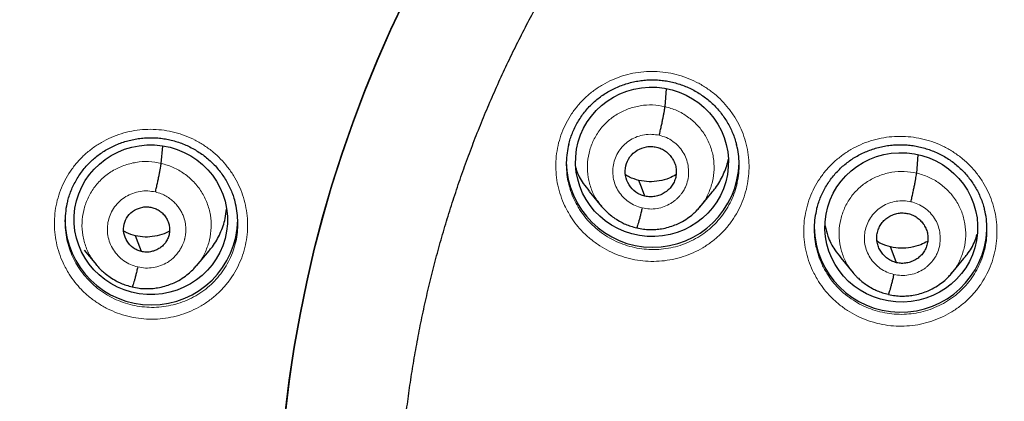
# Model space of a CAD drawing. Header units: millimetres. Extents: x 8 to 1465, y 12 to 1156.
# Tile 44 of 168: x 555.41 to 574.78, y 1078.02 to 1085.54. Entities that reach past the tile are written whole.
import ezdxf

# ---------------------------------------------------------------- set-up
doc = ezdxf.new("R2010")
doc.units = ezdxf.units.MM

msp = doc.modelspace()

# ---------------------------------------------------------------- linework, layer by layer
at = {"color": 7, "linetype": 'Continuous', "lineweight": 30}
for p, q in [((568.109, 1083.824), (568.141, 1084.177)), ((558.197, 1082.707), (558.227, 1083.047)), ((573.06, 1082.515), (573.092, 1082.874)), ((566.615, 1082.156), (566.861, 1081.858)), ((568.792, 1081.844), (569.037, 1082.138)), ((566.865, 1081.861), (566.859, 1081.869)), ((556.683, 1080.997), (556.923, 1080.706)), ((558.894, 1080.688), (559.139, 1080.982)), ((571.565, 1080.845), (571.811, 1080.548)), ((573.743, 1080.536), (573.988, 1080.831)), ((571.815, 1080.551), (571.809, 1080.559))]:
    msp.add_line(p, q, dxfattribs=at)
at = {"color": 7, "linetype": 'Continuous', "lineweight": 30, "flags": 128}
for points in [[(562.997, 1085.946), (562.716, 1085.351), (562.451, 1084.749), (562.203, 1084.141), (561.971, 1083.526), (561.755, 1082.906), (561.556, 1082.28), (561.374, 1081.649), (561.208, 1081.014), (561.06, 1080.375), (560.929, 1079.732), (560.815, 1079.086), (560.718, 1078.438), (560.639, 1077.787)], [(560.639, 1077.787), (560.718, 1078.438), (560.815, 1079.086), (560.929, 1079.732), (561.06, 1080.375), (561.208, 1081.014), (561.374, 1081.649), (561.556, 1082.28), (561.755, 1082.906), (561.971, 1083.526), (562.203, 1084.141), (562.451, 1084.749), (562.716, 1085.351), (562.997, 1085.946)], [(567.715, 1082.06), (567.649, 1082.235), (567.597, 1082.371)], [(557.808, 1080.97), (557.742, 1081.144), (557.691, 1081.281)], [(572.665, 1080.751), (572.6, 1080.925), (572.548, 1081.062)]]:
    msp.add_lwpolyline(points, dxfattribs=at)
at = {"color": 252, "linetype": 'Continuous', "lineweight": 0, "flags": 128}
msp.add_lwpolyline([(560.641, 1077.764), (560.72, 1078.415), (560.816, 1079.063), (560.93, 1079.709), (561.061, 1080.352), (561.21, 1080.991), (561.375, 1081.626), (561.557, 1082.257), (561.756, 1082.883), (561.972, 1083.503), (562.204, 1084.118), (562.452, 1084.726), (562.717, 1085.328), (562.998, 1085.923)], dxfattribs=at)
at = {"color": 7, "linetype": 'Continuous', "lineweight": 30}
for centre, radius, start, end in [((567.867, 1082.755), 1.7, 180.8394, 358.7085), ((558.005, 1081.618), 1.7, 180.8337, 359.1663), ((572.744, 1081.477), 1.701, 180.852, 357.3987)]:
    msp.add_arc(centre, radius, start, end, dxfattribs=at)
for centre, major_axis, ratio in [((567.853, 1082.736), (1.5, -0.098), 0.9788), ((557.993, 1081.597), (1.507, -0.078), 0.976572), ((572.757, 1081.446), (1.499, -0.109), 0.979049)]:
    msp.add_ellipse(centre, major_axis=major_axis, ratio=ratio, dxfattribs=at)
at = {"color": 252, "linetype": 'Continuous', "lineweight": 0}
for points, knots in [([(586.116, 1123.851), (584.724, 1123.816), (581.94, 1123.746), (577.798, 1123.182), (573.72, 1122.287), (569.739, 1121.035), (565.887, 1119.444), (562.193, 1117.525), (558.687, 1115.292), (555.395, 1112.764), (552.343, 1109.961), (549.556, 1106.903), (547.056, 1103.616), (544.861, 1100.124), (542.989, 1096.456), (541.455, 1092.64), (540.271, 1088.705), (539.443, 1084.683), (538.994, 1080.606), (538.875, 1076.973), (539.063, 1074.719), (539.138, 1073.826)], [0, 0, 0, 0, 0.053604, 0.107209, 0.160813, 0.214418, 0.268022, 0.321627, 0.375231, 0.428835, 0.48244, 0.536044, 0.589649, 0.643253, 0.696858, 0.750462, 0.804067, 0.857671, 0.911275, 0.96488, 1, 1, 1, 1]), ([(566.254, 1081.657), (566.212, 1081.729), (566.135, 1081.861), (566.053, 1082.07), (565.997, 1082.273), (565.965, 1082.482), (565.957, 1082.692), (565.973, 1082.902), (566.013, 1083.109), (566.077, 1083.31), (566.162, 1083.502), (566.269, 1083.684), (566.397, 1083.852), (566.543, 1084.006), (566.705, 1084.142), (566.882, 1084.259), (567.072, 1084.356), (567.271, 1084.431), (567.478, 1084.484), (567.689, 1084.514), (567.903, 1084.52), (568.117, 1084.502), (568.327, 1084.461), (568.531, 1084.397), (568.727, 1084.311), (568.912, 1084.204), (569.08, 1084.08), (569.23, 1083.942), (569.365, 1083.789), (569.484, 1083.618), (569.586, 1083.433), (569.666, 1083.237), (569.723, 1083.033), (569.756, 1082.825), (569.766, 1082.615), (569.751, 1082.405), (569.713, 1082.198), (569.651, 1081.996), (569.567, 1081.803), (569.461, 1081.621), (569.335, 1081.451), (569.19, 1081.297), (569.029, 1081.16), (568.853, 1081.041), (568.664, 1080.943), (568.465, 1080.866), (568.259, 1080.812), (568.047, 1080.781), (567.833, 1080.773), (567.62, 1080.789), (567.409, 1080.829), (567.205, 1080.892), (567.008, 1080.976), (566.822, 1081.082), (566.65, 1081.208), (566.497, 1081.347), (566.363, 1081.497), (566.291, 1081.604), (566.254, 1081.657)], [0, 0, 0, 0, 0.02099, 0.038874, 0.056815, 0.074699, 0.092576, 0.110509, 0.128385, 0.146255, 0.164181, 0.18205, 0.199917, 0.217841, 0.235708, 0.253577, 0.271503, 0.289373, 0.307249, 0.325182, 0.343058, 0.360943, 0.378884, 0.396768, 0.414658, 0.432605, 0.450495, 0.467279, 0.484064, 0.501943, 0.51988, 0.537759, 0.555639, 0.573575, 0.591455, 0.609329, 0.62726, 0.645134, 0.663002, 0.680927, 0.698795, 0.716662, 0.734586, 0.752453, 0.770324, 0.788252, 0.806123, 0.824002, 0.841938, 0.859817, 0.877703, 0.895646, 0.913533, 0.931423, 0.949371, 0.967262, 0.983631, 1, 1, 1, 1]), ([(566.859, 1081.869), (566.828, 1081.906), (566.745, 1082.006), (566.655, 1082.197), (566.589, 1082.43), (566.575, 1082.672), (566.608, 1082.912), (566.685, 1083.141), (566.806, 1083.352), (566.968, 1083.533), (567.162, 1083.68), (567.383, 1083.786), (567.621, 1083.848), (567.867, 1083.867), (568.028, 1083.838), (568.109, 1083.824)], [0, 0, 0, 0, 0.047396, 0.126797, 0.206129, 0.28542, 0.364816, 0.444212, 0.523502, 0.602834, 0.682235, 0.761645, 0.841084, 0.92049, 1, 1, 1, 1]), ([(568.109, 1083.824), (568.188, 1083.801), (568.345, 1083.756), (568.558, 1083.63), (568.743, 1083.471), (568.894, 1083.278), (569.003, 1083.061), (569.067, 1082.827), (569.081, 1082.585), (569.049, 1082.345), (568.97, 1082.118), (568.884, 1081.952), (568.813, 1081.875), (568.797, 1081.858)], [0, 0, 0, 0, 0.097313, 0.194498, 0.291723, 0.388914, 0.486092, 0.583187, 0.680232, 0.777406, 0.874578, 0.971622, 1, 1, 1, 1]), ([(556.387, 1080.526), (556.345, 1080.598), (556.268, 1080.731), (556.187, 1080.941), (556.131, 1081.145), (556.1, 1081.354), (556.093, 1081.564), (556.109, 1081.774), (556.15, 1081.98), (556.214, 1082.18), (556.3, 1082.372), (556.408, 1082.553), (556.535, 1082.721), (556.682, 1082.873), (556.844, 1083.008), (557.022, 1083.124), (557.211, 1083.22), (557.411, 1083.295), (557.618, 1083.346), (557.829, 1083.375), (558.043, 1083.38), (558.257, 1083.361), (558.467, 1083.319), (558.671, 1083.254), (558.867, 1083.166), (559.052, 1083.058), (559.22, 1082.933), (559.37, 1082.794), (559.504, 1082.64), (559.623, 1082.469), (559.724, 1082.282), (559.803, 1082.086), (559.859, 1081.883), (559.892, 1081.674), (559.901, 1081.464), (559.886, 1081.254), (559.847, 1081.048), (559.785, 1080.847), (559.699, 1080.655), (559.593, 1080.473), (559.467, 1080.304), (559.322, 1080.151), (559.16, 1080.015), (558.984, 1079.897), (558.795, 1079.8), (558.596, 1079.725), (558.389, 1079.671), (558.178, 1079.641), (557.964, 1079.635), (557.75, 1079.652), (557.54, 1079.693), (557.335, 1079.756), (557.139, 1079.842), (556.953, 1079.949), (556.781, 1080.076), (556.629, 1080.216), (556.496, 1080.366), (556.423, 1080.473), (556.387, 1080.526)], [0, 0, 0, 0, 0.02115, 0.039031, 0.05697, 0.074851, 0.092716, 0.110638, 0.128503, 0.146357, 0.164269, 0.182123, 0.199978, 0.217889, 0.235744, 0.253609, 0.271532, 0.289397, 0.30728, 0.325219, 0.343101, 0.360999, 0.378953, 0.396851, 0.414755, 0.432717, 0.450622, 0.467439, 0.484256, 0.502127, 0.520055, 0.537926, 0.555798, 0.573727, 0.591598, 0.609459, 0.627377, 0.645237, 0.663091, 0.681001, 0.698854, 0.716711, 0.734625, 0.752482, 0.770353, 0.78828, 0.80615, 0.824038, 0.841982, 0.85987, 0.877771, 0.895729, 0.91363, 0.931534, 0.949496, 0.9674, 0.9837, 1, 1, 1, 1]), ([(567.66, 1081.829), (567.613, 1081.842), (567.519, 1081.87), (567.392, 1081.944), (567.281, 1082.04), (567.191, 1082.155), (567.125, 1082.285), (567.087, 1082.426), (567.077, 1082.57), (567.096, 1082.714), (567.143, 1082.851), (567.216, 1082.977), (567.313, 1083.085), (567.43, 1083.173), (567.562, 1083.237), (567.704, 1083.274), (567.852, 1083.284), (567.948, 1083.268), (567.996, 1083.259)], [0, 0, 0, 0, 0.062499, 0.125002, 0.187499, 0.249998, 0.312497, 0.374998, 0.437496, 0.5, 0.5625, 0.625003, 0.687504, 0.750002, 0.812502, 0.874998, 0.937501, 1, 1, 1, 1]), ([(567.996, 1083.259), (568.044, 1083.246), (568.138, 1083.219), (568.265, 1083.144), (568.375, 1083.048), (568.465, 1082.933), (568.53, 1082.803), (568.567, 1082.663), (568.578, 1082.518), (568.561, 1082.374), (568.522, 1082.256), (568.484, 1082.185), (568.464, 1082.153), (568.455, 1082.14), (568.446, 1082.127), (568.439, 1082.118), (568.434, 1082.11), (568.426, 1082.1), (568.407, 1082.075), (568.373, 1082.037), (568.33, 1081.996), (568.287, 1081.961), (568.253, 1081.937), (568.192, 1081.898), (568.095, 1081.851), (567.953, 1081.814), (567.805, 1081.802), (567.708, 1081.82), (567.66, 1081.829)], [0, 0, 0, 0, 0.0625933, 0.1249746, 0.1873332, 0.2496255, 0.3118588, 0.374263, 0.436878, 0.4995295, 0.5621738, 0.5972165, 0.6040995, 0.6109806, 0.6178595, 0.6247361, 0.6253718, 0.6298982, 0.6420469, 0.6658502, 0.6959366, 0.7186589, 0.7366416, 0.7498871, 0.8123845, 0.8749006, 0.9373734, 1, 1, 1, 1]), ([(571.13, 1080.383), (571.089, 1080.453), (571.011, 1080.585), (570.931, 1080.793), (570.875, 1080.996), (570.843, 1081.205), (570.836, 1081.415), (570.852, 1081.625), (570.892, 1081.832), (570.956, 1082.032), (571.042, 1082.225), (571.149, 1082.407), (571.277, 1082.575), (571.423, 1082.728), (571.586, 1082.864), (571.763, 1082.981), (571.953, 1083.078), (572.152, 1083.154), (572.359, 1083.206), (572.571, 1083.236), (572.785, 1083.242), (572.998, 1083.224), (573.208, 1083.183), (573.413, 1083.12), (573.608, 1083.033), (573.793, 1082.926), (573.961, 1082.802), (574.111, 1082.664), (574.245, 1082.511), (574.364, 1082.341), (574.466, 1082.155), (574.545, 1081.96), (574.602, 1081.756), (574.635, 1081.548), (574.644, 1081.338), (574.629, 1081.128), (574.591, 1080.921), (574.529, 1080.72), (574.444, 1080.527), (574.338, 1080.344), (574.211, 1080.175), (574.066, 1080.021), (573.905, 1079.883), (573.728, 1079.765), (573.539, 1079.667), (573.34, 1079.59), (573.134, 1079.535), (572.922, 1079.505), (572.708, 1079.497), (572.495, 1079.513), (572.285, 1079.553), (572.08, 1079.615), (571.883, 1079.7), (571.698, 1079.806), (571.526, 1079.931), (571.373, 1080.071), (571.239, 1080.222), (571.166, 1080.329), (571.13, 1080.383)], [0, 0, 0, 0, 0.020817, 0.038699, 0.056639, 0.074521, 0.092399, 0.110334, 0.128212, 0.146086, 0.164017, 0.181892, 0.199764, 0.217693, 0.235565, 0.253438, 0.271368, 0.289242, 0.307118, 0.325052, 0.342929, 0.36081, 0.378748, 0.39663, 0.414514, 0.432456, 0.450341, 0.467112, 0.483884, 0.501764, 0.519701, 0.537581, 0.555461, 0.573397, 0.591277, 0.609154, 0.627088, 0.644964, 0.662838, 0.680768, 0.698641, 0.716513, 0.734442, 0.752314, 0.770189, 0.78812, 0.805994, 0.823872, 0.841807, 0.859685, 0.877568, 0.895507, 0.91339, 0.931275, 0.949217, 0.967103, 0.983551, 1, 1, 1, 1]), ([(556.922, 1080.717), (556.89, 1080.755), (556.805, 1080.857), (556.713, 1081.052), (556.647, 1081.29), (556.632, 1081.536), (556.665, 1081.781), (556.745, 1082.014), (556.868, 1082.228), (557.033, 1082.413), (557.231, 1082.563), (557.457, 1082.67), (557.699, 1082.733), (557.95, 1082.752), (558.114, 1082.722), (558.197, 1082.707)], [0, 0, 0, 0, 0.047348, 0.126752, 0.206089, 0.285383, 0.364783, 0.444183, 0.523478, 0.602814, 0.682219, 0.761633, 0.841076, 0.920486, 1, 1, 1, 1]), ([(558.197, 1082.707), (558.277, 1082.684), (558.438, 1082.638), (558.654, 1082.509), (558.843, 1082.346), (558.997, 1082.15), (559.108, 1081.928), (559.174, 1081.689), (559.188, 1081.443), (559.156, 1081.198), (559.074, 1080.966), (558.986, 1080.797), (558.914, 1080.718), (558.897, 1080.7)], [0, 0, 0, 0, 0.097231, 0.194336, 0.291482, 0.388591, 0.485689, 0.582703, 0.679666, 0.776759, 0.873852, 0.970815, 1, 1, 1, 1]), ([(571.809, 1080.559), (571.778, 1080.596), (571.695, 1080.696), (571.605, 1080.887), (571.54, 1081.12), (571.526, 1081.362), (571.558, 1081.601), (571.636, 1081.831), (571.756, 1082.041), (571.918, 1082.223), (572.113, 1082.37), (572.334, 1082.476), (572.571, 1082.538), (572.818, 1082.557), (572.979, 1082.529), (573.06, 1082.515)], [0, 0, 0, 0, 0.0472311, 0.1266452, 0.2059914, 0.2852961, 0.3647061, 0.4441157, 0.5234197, 0.6027656, 0.6821797, 0.7616034, 0.8410562, 0.9204755, 1, 1, 1, 1]), ([(573.06, 1082.515), (573.138, 1082.492), (573.296, 1082.447), (573.508, 1082.322), (573.694, 1082.162), (573.844, 1081.97), (573.953, 1081.753), (574.017, 1081.519), (574.032, 1081.277), (574, 1081.037), (573.92, 1080.81), (573.834, 1080.644), (573.763, 1080.567), (573.747, 1080.55)], [0, 0, 0, 0, 0.0973069, 0.1944846, 0.2917034, 0.3888868, 0.4860585, 0.5831471, 0.680185, 0.7773517, 0.8745179, 0.9715548, 1, 1, 1, 1]), ([(566.218, 1082.297), (566.229, 1082.254), (566.255, 1082.15), (566.323, 1081.981), (566.392, 1081.862), (566.429, 1081.798)], [0, 0, 0, 0, 0.246127, 0.592948, 1, 1, 1, 1]), ([(566.429, 1081.798), (566.462, 1081.75), (566.527, 1081.655), (566.647, 1081.521), (566.783, 1081.396), (566.938, 1081.283), (567.104, 1081.188), (567.279, 1081.113), (567.463, 1081.057), (567.651, 1081.021), (567.842, 1081.007), (568.033, 1081.013), (568.222, 1081.041), (568.407, 1081.089), (568.585, 1081.158), (568.754, 1081.246), (568.911, 1081.352), (569.055, 1081.474), (569.185, 1081.612), (569.298, 1081.764), (569.392, 1081.927), (569.469, 1082.099), (569.503, 1082.22), (569.52, 1082.28)], [0, 0, 0, 0, 0.043917, 0.087834, 0.135835, 0.183989, 0.23199, 0.279977, 0.328117, 0.376104, 0.424071, 0.472191, 0.520158, 0.568103, 0.616201, 0.664146, 0.712078, 0.760163, 0.808095, 0.856029, 0.904116, 0.95205, 1, 1, 1, 1]), ([(557.737, 1080.667), (557.688, 1080.681), (557.591, 1080.709), (557.459, 1080.786), (557.345, 1080.885), (557.252, 1081.005), (557.184, 1081.139), (557.144, 1081.284), (557.134, 1081.433), (557.153, 1081.582), (557.202, 1081.723), (557.278, 1081.853), (557.378, 1081.965), (557.499, 1082.055), (557.635, 1082.121), (557.782, 1082.159), (557.934, 1082.169), (558.034, 1082.152), (558.084, 1082.143)], [0, 0, 0, 0, 0.062499, 0.125002, 0.187499, 0.249998, 0.312497, 0.374998, 0.4375, 0.500001, 0.562504, 0.625002, 0.687503, 0.750002, 0.812501, 0.874998, 0.937501, 1, 1, 1, 1]), ([(558.084, 1082.143), (558.122, 1082.133), (558.195, 1082.113), (558.295, 1082.063), (558.383, 1082.004), (558.458, 1081.938), (558.521, 1081.868), (558.572, 1081.795), (558.612, 1081.722), (558.65, 1081.629), (558.677, 1081.521), (558.684, 1081.422), (558.682, 1081.357), (558.679, 1081.32), (558.674, 1081.286), (558.669, 1081.256), (558.663, 1081.232), (558.657, 1081.206), (558.647, 1081.173), (558.629, 1081.125), (558.602, 1081.064), (558.561, 1080.992), (558.518, 1080.933), (558.48, 1080.89), (558.454, 1080.862), (558.424, 1080.835), (558.392, 1080.808), (558.357, 1080.782), (558.291, 1080.739), (558.187, 1080.689), (558.041, 1080.651), (557.888, 1080.639), (557.787, 1080.657), (557.737, 1080.667)], [0, 0, 0, 0, 0.04824, 0.094081, 0.13768, 0.179061, 0.218206, 0.255095, 0.289732, 0.322136, 0.380142, 0.429134, 0.446225, 0.461885, 0.476117, 0.48892, 0.500294, 0.508075, 0.522579, 0.543811, 0.571769, 0.60643, 0.647731, 0.662971, 0.678938, 0.695632, 0.713056, 0.731216, 0.750118, 0.811526, 0.873631, 0.936391, 1, 1, 1, 1]), ([(572.611, 1080.519), (572.564, 1080.533), (572.47, 1080.561), (572.342, 1080.635), (572.231, 1080.73), (572.141, 1080.845), (572.076, 1080.975), (572.037, 1081.115), (572.027, 1081.26), (572.046, 1081.404), (572.093, 1081.541), (572.167, 1081.666), (572.264, 1081.775), (572.38, 1081.863), (572.512, 1081.927), (572.655, 1081.964), (572.802, 1081.975), (572.899, 1081.958), (572.947, 1081.95)], [0, 0, 0, 0, 0.062499, 0.125001, 0.187498, 0.249998, 0.312497, 0.374997, 0.437496, 0.5, 0.5625, 0.625003, 0.687504, 0.750002, 0.812502, 0.874999, 0.937501, 1, 1, 1, 1]), ([(572.947, 1081.95), (572.994, 1081.937), (573.088, 1081.91), (573.215, 1081.835), (573.326, 1081.739), (573.416, 1081.625), (573.48, 1081.495), (573.518, 1081.354), (573.528, 1081.21), (573.511, 1081.066), (573.473, 1080.948), (573.435, 1080.876), (573.415, 1080.845), (573.406, 1080.831), (573.397, 1080.818), (573.39, 1080.809), (573.384, 1080.802), (573.376, 1080.791), (573.357, 1080.767), (573.323, 1080.728), (573.281, 1080.687), (573.238, 1080.653), (573.204, 1080.628), (573.143, 1080.589), (573.045, 1080.542), (572.903, 1080.505), (572.756, 1080.493), (572.659, 1080.511), (572.611, 1080.519)], [0, 0, 0, 0, 0.062594, 0.124975, 0.187334, 0.249626, 0.31186, 0.374263, 0.436878, 0.49953, 0.562174, 0.597217, 0.6041, 0.610981, 0.61786, 0.624736, 0.625372, 0.629899, 0.642047, 0.665851, 0.695933, 0.718649, 0.736633, 0.749887, 0.812385, 0.8749, 0.937373, 1, 1, 1, 1]), ([(556.356, 1081.157), (556.372, 1081.098), (556.405, 1080.983), (556.476, 1080.819), (556.536, 1080.718), (556.566, 1080.667)], [0, 0, 0, 0, 0.340611, 0.670305, 1, 1, 1, 1]), ([(556.566, 1080.667), (556.601, 1080.615), (556.673, 1080.51), (556.802, 1080.369), (556.944, 1080.242), (557.101, 1080.132), (557.269, 1080.039), (557.446, 1079.966), (557.63, 1079.912), (557.819, 1079.88), (558.01, 1079.868), (558.202, 1079.877), (558.39, 1079.908), (558.575, 1079.959), (558.751, 1080.03), (558.919, 1080.121), (559.075, 1080.229), (559.217, 1080.354), (559.343, 1080.494), (559.454, 1080.647), (559.544, 1080.812), (559.613, 1080.973), (559.642, 1081.082), (559.655, 1081.13)], [0, 0, 0, 0, 0.048046, 0.096245, 0.144291, 0.192335, 0.240532, 0.288576, 0.336653, 0.384883, 0.432959, 0.481049, 0.529293, 0.577383, 0.625448, 0.673668, 0.721733, 0.769748, 0.817916, 0.86593, 0.913888, 0.961999, 1, 1, 1, 1]), ([(571.094, 1081.019), (571.105, 1080.976), (571.131, 1080.873), (571.198, 1080.705), (571.267, 1080.587), (571.304, 1080.523)], [0, 0, 0, 0, 0.244477, 0.593592, 1, 1, 1, 1]), ([(571.304, 1080.523), (571.337, 1080.475), (571.402, 1080.379), (571.521, 1080.245), (571.658, 1080.12), (571.812, 1080.007), (571.978, 1079.912), (572.154, 1079.837), (572.337, 1079.781), (572.525, 1079.745), (572.716, 1079.731), (572.907, 1079.737), (573.096, 1079.765), (573.281, 1079.813), (573.459, 1079.882), (573.628, 1079.97), (573.786, 1080.076), (573.93, 1080.198), (574.06, 1080.336), (574.173, 1080.488), (574.268, 1080.651), (574.345, 1080.823), (574.379, 1080.944), (574.396, 1081.004)], [0, 0, 0, 0, 0.044109, 0.088219, 0.136182, 0.184299, 0.232262, 0.280216, 0.328323, 0.376277, 0.424219, 0.472315, 0.520257, 0.568188, 0.616272, 0.664203, 0.712127, 0.760205, 0.80813, 0.856057, 0.904137, 0.952063, 1, 1, 1, 1])]:
    msp.add_open_spline(points, degree=3, knots=knots, dxfattribs=at)
at = {"color": 7, "linetype": 'Continuous', "lineweight": 30}
for points, knots in [([(569.669, 1120.941), (569.386, 1120.836), (568.826, 1120.63), (568.005, 1120.305), (567.212, 1119.975), (566.445, 1119.641), (565.71, 1119.305), (565.005, 1118.969), (564.33, 1118.634), (563.681, 1118.299), (563.018, 1117.944), (562.345, 1117.569), (561.667, 1117.176), (561.021, 1116.787), (560.408, 1116.404), (559.826, 1116.029), (559.263, 1115.653), (558.717, 1115.277), (558.183, 1114.898), (557.667, 1114.52), (557.165, 1114.142), (556.677, 1113.764), (556.202, 1113.386), (555.742, 1113.01), (555.212, 1112.565), (554.62, 1112.052), (553.974, 1111.471), (553.359, 1110.896), (552.774, 1110.329), (552.217, 1109.77), (551.687, 1109.222), (551.185, 1108.684), (550.738, 1108.191), (550.334, 1107.732), (549.96, 1107.297), (549.578, 1106.841), (549.178, 1106.35), (548.76, 1105.822), (548.325, 1105.254), (547.883, 1104.659), (547.436, 1104.036), (546.986, 1103.385), (546.541, 1102.718), (546.103, 1102.036), (545.673, 1101.34), (545.244, 1100.618), (544.816, 1099.867), (544.416, 1099.134), (544.043, 1098.42), (543.696, 1097.73), (543.353, 1097.019), (543.018, 1096.294), (542.696, 1095.563), (542.371, 1094.793), (542.05, 1093.989), (541.734, 1093.154), (541.44, 1092.331), (541.155, 1091.481), (540.88, 1090.606), (540.617, 1089.707), (540.38, 1088.829), (540.166, 1087.972), (539.976, 1087.142), (539.808, 1086.339), (539.66, 1085.564), (539.531, 1084.812), (539.436, 1084.202), (539.368, 1083.72), (539.319, 1083.35), (539.27, 1082.958), (539.222, 1082.542), (539.176, 1082.103), (539.129, 1081.61), (539.084, 1081.062), (539.041, 1080.454), (539.006, 1079.814), (538.979, 1079.167), (538.962, 1078.515), (538.954, 1077.862), (538.956, 1077.183), (538.968, 1076.479), (538.992, 1075.75), (539.029, 1074.997), (539.08, 1074.219), (539.125, 1073.693), (539.148, 1073.426)], [0, 0, 0, 0, 0.0147736, 0.0291842, 0.0432157, 0.0568692, 0.070146, 0.0828203, 0.0951336, 0.1070872, 0.1186825, 0.1320207, 0.1448551, 0.1571889, 0.169026, 0.1803695, 0.1912224, 0.2022852, 0.2129623, 0.223455, 0.2337649, 0.243893, 0.2538401, 0.2636073, 0.2731951, 0.2879007, 0.302167, 0.3159955, 0.3293876, 0.3423439, 0.3548651, 0.3669515, 0.3786031, 0.3876713, 0.3970872, 0.4068611, 0.4169948, 0.4283433, 0.4401141, 0.4523087, 0.4649284, 0.4779748, 0.4914491, 0.5045467, 0.518027, 0.5318911, 0.5461399, 0.5607741, 0.5732635, 0.5860202, 0.5990436, 0.6123327, 0.6256155, 0.6386684, 0.6537552, 0.6685189, 0.6829578, 0.6970707, 0.7129912, 0.7284722, 0.7435125, 0.7581114, 0.7722682, 0.7857415, 0.7987878, 0.8114069, 0.8235989, 0.8293836, 0.8355368, 0.8420712, 0.8489869, 0.8562839, 0.863962, 0.8735003, 0.8835675, 0.8941634, 0.9052872, 0.9156649, 0.9264622, 0.9376783, 0.9493124, 0.9613631, 0.973829, 0.9867086, 1, 1, 1, 1]), ([(541.036, 1079.387), (541.045, 1079.488), (541.071, 1079.792), (541.124, 1080.296), (541.194, 1080.899), (541.273, 1081.501), (541.36, 1082.102), (541.455, 1082.702), (541.559, 1083.301), (541.671, 1083.898), (541.792, 1084.494), (541.92, 1085.087), (542.057, 1085.68), (542.203, 1086.27), (542.356, 1086.858), (542.518, 1087.444), (542.687, 1088.028), (542.865, 1088.609), (543.051, 1089.189), (543.245, 1089.765), (543.447, 1090.339), (543.657, 1090.91), (543.875, 1091.478), (544.101, 1092.044), (544.335, 1092.606), (544.576, 1093.165), (544.826, 1093.721), (545.083, 1094.273), (545.347, 1094.822), (545.62, 1095.367), (545.899, 1095.908), (546.187, 1096.446), (546.482, 1096.98), (546.784, 1097.51), (547.094, 1098.035), (547.41, 1098.557), (547.734, 1099.074), (548.066, 1099.587), (548.404, 1100.095), (548.75, 1100.599), (549.102, 1101.098), (549.461, 1101.592), (549.828, 1102.081), (550.201, 1102.566), (550.58, 1103.045), (550.967, 1103.519), (551.36, 1103.988), (551.759, 1104.452), (552.165, 1104.91), (552.577, 1105.363), (552.995, 1105.81), (553.42, 1106.252), (553.851, 1106.688), (554.287, 1107.118), (554.73, 1107.542), (555.179, 1107.96), (555.633, 1108.372), (556.093, 1108.778), (556.559, 1109.177), (557.03, 1109.571), (557.507, 1109.958), (557.989, 1110.339), (558.476, 1110.713), (558.968, 1111.08), (559.466, 1111.441), (559.968, 1111.795), (560.476, 1112.143), (560.988, 1112.483), (561.504, 1112.817), (562.026, 1113.144), (562.552, 1113.464), (563.082, 1113.776), (563.617, 1114.082), (564.156, 1114.38), (564.699, 1114.671), (565.246, 1114.955), (565.796, 1115.231), (566.351, 1115.5), (566.909, 1115.761), (567.471, 1116.015), (568.037, 1116.262), (568.605, 1116.5), (569.177, 1116.731), (569.753, 1116.955), (570.331, 1117.17), (570.912, 1117.378), (571.496, 1117.578), (572.083, 1117.771), (572.672, 1117.955), (573.264, 1118.131), (573.859, 1118.3), (574.455, 1118.46), (575.054, 1118.613), (575.655, 1118.757), (576.258, 1118.893), (576.863, 1119.022), (577.469, 1119.142), (578.077, 1119.254), (578.686, 1119.357), (579.297, 1119.453), (579.91, 1119.54), (580.523, 1119.62), (581.137, 1119.69), (581.753, 1119.753), (582.369, 1119.808), (582.986, 1119.854), (583.603, 1119.892), (584.221, 1119.921), (584.839, 1119.942), (585.447, 1119.955), (585.872, 1119.959), (586.092, 1119.959), (586.116, 1119.959)], [0, 0, 0, 0, 0.004644, 0.013856, 0.023069, 0.032281, 0.041493, 0.050705, 0.059918, 0.06913, 0.078342, 0.087554, 0.096766, 0.105979, 0.115191, 0.124403, 0.133615, 0.142827, 0.152039, 0.161251, 0.170463, 0.179675, 0.188887, 0.198099, 0.207311, 0.216523, 0.225735, 0.234946, 0.244158, 0.25337, 0.262582, 0.271793, 0.281005, 0.290217, 0.299428, 0.30864, 0.317851, 0.327063, 0.336274, 0.345486, 0.354697, 0.363908, 0.37312, 0.382331, 0.391542, 0.400753, 0.409964, 0.419175, 0.428386, 0.437597, 0.446808, 0.456019, 0.46523, 0.474441, 0.483652, 0.492863, 0.502073, 0.511284, 0.520495, 0.529705, 0.538916, 0.548127, 0.557337, 0.566548, 0.575758, 0.584968, 0.594179, 0.603389, 0.612599, 0.62181, 0.63102, 0.64023, 0.64944, 0.65865, 0.667861, 0.677071, 0.686281, 0.695491, 0.704701, 0.713911, 0.723121, 0.73233, 0.74154, 0.75075, 0.75996, 0.76917, 0.77838, 0.787589, 0.796799, 0.806009, 0.815218, 0.824428, 0.833638, 0.842847, 0.852057, 0.861267, 0.870476, 0.879686, 0.888895, 0.898105, 0.907315, 0.916524, 0.925734, 0.934943, 0.944153, 0.953362, 0.962572, 0.971781, 0.980991, 0.9902, 0.998925, 1, 1, 1, 1]), ([(562.875, 1075.985), (562.875, 1075.997), (562.88, 1076.153), (562.897, 1076.453), (562.926, 1076.886), (562.965, 1077.317), (563.012, 1077.749), (563.067, 1078.179), (563.131, 1078.608), (563.203, 1079.035), (563.283, 1079.462), (563.372, 1079.886), (563.469, 1080.309), (563.574, 1080.73), (563.687, 1081.149), (563.809, 1081.566), (563.939, 1081.98), (564.076, 1082.392), (564.222, 1082.802), (564.376, 1083.208), (564.537, 1083.612), (564.707, 1084.012), (564.884, 1084.409), (565.069, 1084.803), (565.262, 1085.193), (565.462, 1085.579), (565.67, 1085.962), (565.885, 1086.341), (566.107, 1086.715), (566.337, 1087.086), (566.574, 1087.452), (566.818, 1087.813), (567.069, 1088.17), (567.326, 1088.522), (567.591, 1088.869), (567.863, 1089.211), (568.141, 1089.548), (568.425, 1089.88), (568.716, 1090.206), (569.014, 1090.527), (569.317, 1090.842), (569.627, 1091.151), (569.942, 1091.454), (570.264, 1091.752), (570.591, 1092.043), (570.923, 1092.328), (571.262, 1092.607), (571.605, 1092.88), (571.954, 1093.146), (572.308, 1093.405), (572.667, 1093.658), (573.031, 1093.904), (573.4, 1094.143), (573.773, 1094.375), (574.151, 1094.6), (574.533, 1094.818), (574.919, 1095.029), (575.309, 1095.232), (575.703, 1095.428), (576.101, 1095.617), (576.502, 1095.798), (576.907, 1095.972), (577.315, 1096.138), (577.727, 1096.296), (578.141, 1096.446), (578.558, 1096.589), (578.978, 1096.724), (579.401, 1096.851), (579.826, 1096.97), (580.253, 1097.081), (580.682, 1097.184), (581.113, 1097.279), (581.546, 1097.366), (581.98, 1097.444), (582.416, 1097.515), (582.854, 1097.577), (583.292, 1097.631), (583.731, 1097.677), (584.172, 1097.715), (584.612, 1097.744), (585.054, 1097.765), (585.495, 1097.778), (585.937, 1097.783), (586.379, 1097.779), (586.821, 1097.767), (587.262, 1097.747), (587.703, 1097.718), (588.143, 1097.681), (588.583, 1097.636), (589.021, 1097.583), (589.459, 1097.521), (589.895, 1097.451), (590.329, 1097.373), (590.751, 1097.29), (591.027, 1097.229), (591.159, 1097.2)], [0, 0, 0, 0, 0.000874, 0.011753, 0.022632, 0.033511, 0.044389, 0.055268, 0.066146, 0.077025, 0.087903, 0.098781, 0.109659, 0.120537, 0.131415, 0.142293, 0.15317, 0.164047, 0.174924, 0.185801, 0.196678, 0.207554, 0.21843, 0.229306, 0.240182, 0.251057, 0.261933, 0.272808, 0.283682, 0.294556, 0.305431, 0.316304, 0.327178, 0.338051, 0.348924, 0.359796, 0.370669, 0.381541, 0.392412, 0.403283, 0.414155, 0.425025, 0.435896, 0.446766, 0.457636, 0.468505, 0.479374, 0.490243, 0.501112, 0.51198, 0.522848, 0.533716, 0.544583, 0.55545, 0.566317, 0.577184, 0.58805, 0.598917, 0.609782, 0.620648, 0.631514, 0.642379, 0.653244, 0.664109, 0.674973, 0.685838, 0.696702, 0.707566, 0.71843, 0.729294, 0.740158, 0.751021, 0.761885, 0.772748, 0.783611, 0.794474, 0.805337, 0.8162, 0.827063, 0.837926, 0.848788, 0.859651, 0.870514, 0.881377, 0.892239, 0.903102, 0.913965, 0.924827, 0.93569, 0.946553, 0.957416, 0.968278, 0.979141, 0.990004, 1, 1, 1, 1]), ([(566.216, 1083.082), (566.218, 1083.089), (566.228, 1083.135), (566.255, 1083.217), (566.296, 1083.329), (566.347, 1083.437), (566.405, 1083.542), (566.47, 1083.642), (566.541, 1083.737), (566.619, 1083.825), (566.702, 1083.907), (566.79, 1083.982), (566.885, 1084.052), (566.985, 1084.115), (567.09, 1084.172), (567.199, 1084.222), (567.312, 1084.264), (567.428, 1084.298), (567.546, 1084.324), (567.665, 1084.342), (567.784, 1084.352), (567.903, 1084.353), (568.021, 1084.345), (568.138, 1084.33), (568.255, 1084.306), (568.371, 1084.275), (568.484, 1084.235), (568.595, 1084.187), (568.702, 1084.132), (568.805, 1084.07), (568.903, 1084.001), (568.996, 1083.926), (569.082, 1083.845), (569.162, 1083.758), (569.236, 1083.666), (569.303, 1083.569), (569.363, 1083.468), (569.416, 1083.361), (569.462, 1083.251), (569.495, 1083.155), (569.51, 1083.095), (569.516, 1083.073)], [0, 0, 0, 0, 0.00491, 0.031554, 0.05839, 0.085329, 0.112264, 0.139078, 0.165683, 0.192007, 0.218014, 0.243888, 0.269991, 0.296339, 0.322889, 0.349584, 0.376362, 0.403151, 0.42987, 0.456463, 0.482889, 0.509121, 0.535132, 0.561223, 0.587491, 0.613913, 0.64046, 0.667092, 0.693761, 0.720407, 0.746983, 0.773452, 0.799788, 0.825943, 0.852047, 0.878342, 0.904806, 0.931405, 0.958094, 0.984826, 1, 1, 1, 1]), ([(567.996, 1083.259), (568.003, 1083.289), (568.017, 1083.348), (568.037, 1083.437), (568.055, 1083.522), (568.071, 1083.603), (568.085, 1083.676), (568.097, 1083.739), (568.105, 1083.791), (568.108, 1083.813), (568.109, 1083.824)], [0, 0, 0, 0, 0.125264, 0.249952, 0.374857, 0.500056, 0.625259, 0.750168, 0.874831, 1, 1, 1, 1]), ([(556.356, 1081.953), (556.357, 1081.96), (556.367, 1082.005), (556.394, 1082.087), (556.436, 1082.198), (556.487, 1082.306), (556.545, 1082.411), (556.61, 1082.51), (556.682, 1082.605), (556.76, 1082.692), (556.843, 1082.774), (556.932, 1082.849), (557.026, 1082.918), (557.126, 1082.98), (557.231, 1083.036), (557.341, 1083.086), (557.454, 1083.127), (557.57, 1083.161), (557.688, 1083.186), (557.807, 1083.204), (557.926, 1083.212), (558.045, 1083.213), (558.163, 1083.205), (558.281, 1083.189), (558.397, 1083.164), (558.513, 1083.132), (558.626, 1083.092), (558.737, 1083.044), (558.844, 1082.988), (558.947, 1082.925), (559.045, 1082.856), (559.137, 1082.78), (559.223, 1082.699), (559.303, 1082.612), (559.376, 1082.52), (559.443, 1082.422), (559.503, 1082.32), (559.556, 1082.214), (559.601, 1082.104), (559.634, 1082.009), (559.648, 1081.95), (559.653, 1081.93)], [0, 0, 0, 0, 0.004742, 0.03141, 0.058273, 0.08524, 0.112208, 0.139056, 0.165698, 0.192061, 0.218108, 0.244018, 0.270163, 0.296552, 0.323143, 0.349881, 0.376703, 0.403538, 0.430305, 0.456948, 0.483425, 0.50971, 0.535772, 0.56191, 0.588222, 0.614688, 0.641275, 0.667945, 0.694652, 0.721334, 0.747946, 0.77445, 0.800822, 0.827012, 0.853141, 0.879461, 0.905949, 0.93257, 0.959282, 0.986036, 1, 1, 1, 1]), ([(566.215, 1083.084), (566.203, 1083.027), (566.177, 1082.908), (566.164, 1082.724), (566.172, 1082.536), (566.19, 1082.393), (566.213, 1082.315), (566.218, 1082.297)], [0, 0, 0, 0, 0.2209381, 0.4579626, 0.6942332, 0.930616, 1, 1, 1, 1]), ([(567.715, 1082.06), (567.683, 1082.07), (567.619, 1082.088), (567.506, 1082.157), (567.392, 1082.278), (567.318, 1082.463), (567.325, 1082.661), (567.407, 1082.841), (567.556, 1082.974), (567.712, 1083.033), (567.844, 1083.044), (567.909, 1083.033), (567.942, 1083.027)], [0, 0, 0, 0, 0.062837, 0.125541, 0.250834, 0.375528, 0.500003, 0.624475, 0.749166, 0.87446, 0.937164, 1, 1, 1, 1]), ([(567.942, 1083.027), (567.974, 1083.018), (568.037, 1083), (568.122, 1082.948), (568.196, 1082.882), (568.256, 1082.804), (568.301, 1082.717), (568.328, 1082.623), (568.335, 1082.526), (568.322, 1082.429), (568.29, 1082.337), (568.241, 1082.253), (568.175, 1082.18), (568.096, 1082.122), (568.007, 1082.078), (567.912, 1082.052), (567.812, 1082.043), (567.747, 1082.055), (567.715, 1082.06)], [0, 0, 0, 0, 0.0626176, 0.1251027, 0.187766, 0.2505015, 0.3130653, 0.3753524, 0.4376094, 0.5000026, 0.562395, 0.6246502, 0.6869357, 0.7494989, 0.8122345, 0.8748981, 0.937383, 1, 1, 1, 1]), ([(569.52, 1082.28), (569.532, 1082.342), (569.558, 1082.465), (569.571, 1082.653), (569.561, 1082.841), (569.542, 1082.982), (569.52, 1083.058), (569.515, 1083.074)], [0, 0, 0, 0, 0.235086, 0.469423, 0.703843, 0.93901, 1, 1, 1, 1]), ([(571.093, 1081.804), (571.095, 1081.811), (571.105, 1081.858), (571.132, 1081.941), (571.174, 1082.052), (571.225, 1082.161), (571.283, 1082.265), (571.349, 1082.365), (571.42, 1082.46), (571.498, 1082.548), (571.581, 1082.63), (571.67, 1082.705), (571.764, 1082.775), (571.864, 1082.838), (571.969, 1082.895), (572.079, 1082.944), (572.192, 1082.987), (572.308, 1083.021), (572.426, 1083.047), (572.545, 1083.065), (572.664, 1083.074), (572.783, 1083.075), (572.901, 1083.068), (573.018, 1083.053), (573.135, 1083.029), (573.25, 1082.997), (573.364, 1082.957), (573.475, 1082.91), (573.582, 1082.855), (573.685, 1082.793), (573.783, 1082.724), (573.875, 1082.648), (573.961, 1082.567), (574.041, 1082.481), (574.114, 1082.389), (574.181, 1082.292), (574.241, 1082.19), (574.295, 1082.084), (574.34, 1081.974), (574.373, 1081.879), (574.387, 1081.819), (574.393, 1081.798)], [0, 0, 0, 0, 0.005411, 0.032064, 0.058908, 0.085854, 0.112797, 0.139616, 0.166227, 0.192556, 0.218567, 0.244444, 0.270551, 0.296903, 0.323455, 0.350152, 0.376932, 0.403722, 0.43044, 0.457033, 0.483456, 0.509687, 0.535697, 0.561787, 0.588054, 0.614478, 0.641026, 0.66766, 0.694331, 0.72098, 0.747558, 0.77403, 0.800369, 0.826527, 0.852636, 0.878938, 0.90541, 0.932016, 0.958714, 0.985456, 1, 1, 1, 1]), ([(558.084, 1082.143), (558.091, 1082.172), (558.105, 1082.231), (558.124, 1082.32), (558.143, 1082.406), (558.159, 1082.486), (558.173, 1082.559), (558.185, 1082.622), (558.193, 1082.674), (558.196, 1082.696), (558.197, 1082.707)], [0, 0, 0, 0, 0.125556, 0.250326, 0.375158, 0.500194, 0.625217, 0.75, 0.874659, 1, 1, 1, 1]), ([(566.355, 1082.617), (566.358, 1082.606), (566.387, 1082.497), (566.473, 1082.338), (566.579, 1082.21), (566.62, 1082.16)], [0, 0, 0, 0, 0.064724, 0.635598, 1, 1, 1, 1]), ([(569.032, 1082.143), (569.056, 1082.168), (569.149, 1082.268), (569.256, 1082.482), (569.338, 1082.674), (569.351, 1082.779), (569.352, 1082.783)], [0, 0, 0, 0, 0.145155, 0.562344, 0.98009, 1, 1, 1, 1]), ([(567.597, 1082.371), (567.532, 1082.389), (567.438, 1082.413), (567.357, 1082.465), (567.332, 1082.48)], [0, 0, 0, 0, 0.695977, 1, 1, 1, 1]), ([(568.325, 1082.48), (568.281, 1082.456), (568.177, 1082.401), (567.997, 1082.356), (567.796, 1082.336), (567.664, 1082.36), (567.597, 1082.371)], [0, 0, 0, 0, 0.201638, 0.468078, 0.733758, 1, 1, 1, 1]), ([(572.947, 1081.95), (572.954, 1081.979), (572.967, 1082.038), (572.987, 1082.127), (573.005, 1082.213), (573.022, 1082.293), (573.036, 1082.367), (573.047, 1082.43), (573.056, 1082.482), (573.058, 1082.504), (573.06, 1082.515)], [0, 0, 0, 0, 0.125169, 0.249831, 0.374765, 0.500021, 0.625284, 0.750232, 0.874891, 1, 1, 1, 1]), ([(556.356, 1081.955), (556.351, 1081.939), (556.33, 1081.864), (556.311, 1081.723), (556.301, 1081.535), (556.317, 1081.348), (556.336, 1081.221), (556.355, 1081.159), (556.356, 1081.157)], [0, 0, 0, 0, 0.060223, 0.293581, 0.526196, 0.758751, 0.992048, 1, 1, 1, 1]), ([(557.808, 1080.97), (557.78, 1080.978), (557.722, 1080.995), (557.621, 1081.057), (557.518, 1081.166), (557.451, 1081.333), (557.458, 1081.511), (557.531, 1081.673), (557.665, 1081.792), (557.806, 1081.844), (557.925, 1081.855), (557.983, 1081.845), (558.013, 1081.839)], [0, 0, 0, 0, 0.062837, 0.125544, 0.25084, 0.375529, 0.499999, 0.62447, 0.74916, 0.874456, 0.937163, 1, 1, 1, 1]), ([(558.013, 1081.839), (558.041, 1081.831), (558.098, 1081.814), (558.175, 1081.768), (558.241, 1081.709), (558.296, 1081.638), (558.336, 1081.56), (558.36, 1081.475), (558.366, 1081.388), (558.355, 1081.301), (558.326, 1081.218), (558.282, 1081.142), (558.223, 1081.077), (558.151, 1081.025), (558.071, 1080.986), (557.985, 1080.962), (557.896, 1080.954), (557.837, 1080.965), (557.808, 1080.97)], [0, 0, 0, 0, 0.062618, 0.125105, 0.187771, 0.250507, 0.313069, 0.375353, 0.437607, 0.5, 0.562392, 0.624646, 0.686931, 0.749493, 0.812229, 0.874895, 0.937382, 1, 1, 1, 1]), ([(559.655, 1081.13), (559.658, 1081.142), (559.68, 1081.215), (559.698, 1081.352), (559.709, 1081.54), (559.695, 1081.727), (559.676, 1081.859), (559.656, 1081.925), (559.654, 1081.932)], [0, 0, 0, 0, 0.048113, 0.279665, 0.511955, 0.743506, 0.975056, 1, 1, 1, 1]), ([(566.854, 1081.867), (566.857, 1081.863), (566.865, 1081.854), (566.884, 1081.832), (566.917, 1081.797), (566.966, 1081.748), (567.037, 1081.686), (567.129, 1081.618), (567.23, 1081.557), (567.334, 1081.506), (567.438, 1081.466), (567.514, 1081.447), (567.553, 1081.437)], [0, 0, 0, 0, 0.0193003, 0.0570463, 0.1071602, 0.1945704, 0.30621, 0.4423488, 0.6030988, 0.7240699, 0.8562463, 1, 1, 1, 1]), ([(567.553, 1081.437), (567.596, 1081.428), (567.68, 1081.41), (567.807, 1081.401), (567.927, 1081.404), (568.051, 1081.42), (568.177, 1081.448), (568.302, 1081.491), (568.428, 1081.548), (568.548, 1081.62), (568.656, 1081.704), (568.739, 1081.782), (568.783, 1081.833), (568.802, 1081.856)], [0, 0, 0, 0, 0.095564, 0.186388, 0.272728, 0.354697, 0.457222, 0.552036, 0.639112, 0.755172, 0.853924, 0.935471, 1, 1, 1, 1]), ([(567.66, 1081.829), (567.653, 1081.8), (567.64, 1081.742), (567.62, 1081.663), (567.601, 1081.592), (567.585, 1081.531), (567.57, 1081.483), (567.559, 1081.451), (567.555, 1081.442), (567.553, 1081.438)], [0, 0, 0, 0, 0.145514, 0.291376, 0.43752, 0.583622, 0.729575, 0.875621, 1, 1, 1, 1]), ([(559.134, 1080.987), (559.158, 1081.013), (559.252, 1081.114), (559.363, 1081.329), (559.458, 1081.579), (559.475, 1081.743), (559.481, 1081.804)], [0, 0, 0, 0, 0.1170228, 0.4561578, 0.7957458, 1, 1, 1, 1]), ([(571.092, 1081.806), (571.08, 1081.749), (571.054, 1081.631), (571.041, 1081.447), (571.048, 1081.259), (571.067, 1081.116), (571.089, 1081.037), (571.094, 1081.019)], [0, 0, 0, 0, 0.218827, 0.455838, 0.692096, 0.928415, 1, 1, 1, 1]), ([(572.665, 1080.751), (572.633, 1080.76), (572.57, 1080.779), (572.485, 1080.83), (572.411, 1080.896), (572.35, 1080.974), (572.306, 1081.061), (572.279, 1081.155), (572.272, 1081.252), (572.285, 1081.349), (572.317, 1081.441), (572.366, 1081.525), (572.432, 1081.598), (572.511, 1081.656), (572.6, 1081.7), (572.695, 1081.726), (572.795, 1081.735), (572.86, 1081.724), (572.892, 1081.718)], [0, 0, 0, 0, 0.062617, 0.125101, 0.187763, 0.250498, 0.313063, 0.375351, 0.437609, 0.500002, 0.562395, 0.624651, 0.686938, 0.749502, 0.812237, 0.8749, 0.937383, 1, 1, 1, 1]), ([(572.892, 1081.718), (572.924, 1081.709), (572.988, 1081.691), (573.073, 1081.639), (573.147, 1081.573), (573.207, 1081.495), (573.252, 1081.408), (573.279, 1081.314), (573.285, 1081.217), (573.272, 1081.121), (573.241, 1081.028), (573.192, 1080.944), (573.126, 1080.872), (573.047, 1080.813), (572.958, 1080.77), (572.862, 1080.743), (572.763, 1080.734), (572.698, 1080.745), (572.665, 1080.751)], [0, 0, 0, 0, 0.062617, 0.125101, 0.187763, 0.250498, 0.313063, 0.375351, 0.437609, 0.500002, 0.562395, 0.624651, 0.686938, 0.749502, 0.812237, 0.8749, 0.937383, 1, 1, 1, 1]), ([(574.396, 1081.004), (574.409, 1081.066), (574.435, 1081.188), (574.447, 1081.377), (574.438, 1081.564), (574.419, 1081.706), (574.397, 1081.783), (574.392, 1081.8)], [0, 0, 0, 0, 0.23447, 0.468194, 0.701964, 0.93648, 1, 1, 1, 1]), ([(571.259, 1081.476), (571.276, 1081.408), (571.315, 1081.241), (571.423, 1081.027), (571.529, 1080.899), (571.57, 1080.849)], [0, 0, 0, 0, 0.298148, 0.726781, 1, 1, 1, 1]), ([(557.691, 1081.281), (557.629, 1081.297), (557.549, 1081.318), (557.48, 1081.361), (557.464, 1081.37)], [0, 0, 0, 0, 0.781752, 1, 1, 1, 1]), ([(558.361, 1081.373), (558.326, 1081.354), (558.234, 1081.306), (558.071, 1081.266), (557.88, 1081.248), (557.754, 1081.27), (557.691, 1081.281)], [0, 0, 0, 0, 0.1737398, 0.4494919, 0.7244602, 1, 1, 1, 1]), ([(573.983, 1080.835), (574.007, 1080.861), (574.099, 1080.961), (574.191, 1081.125), (574.235, 1081.266), (574.25, 1081.312)], [0, 0, 0, 0, 0.190153, 0.738411, 1, 1, 1, 1]), ([(572.548, 1081.062), (572.483, 1081.079), (572.388, 1081.104), (572.306, 1081.156), (572.281, 1081.172)], [0, 0, 0, 0, 0.691605, 1, 1, 1, 1]), ([(573.276, 1081.171), (573.231, 1081.148), (573.128, 1081.093), (572.948, 1081.047), (572.747, 1081.027), (572.614, 1081.05), (572.548, 1081.062)], [0, 0, 0, 0, 0.201657, 0.468089, 0.733761, 1, 1, 1, 1]), ([(556.917, 1080.715), (556.919, 1080.711), (556.928, 1080.702), (556.947, 1080.68), (556.98, 1080.644), (557.031, 1080.594), (557.103, 1080.53), (557.197, 1080.46), (557.3, 1080.398), (557.406, 1080.346), (557.513, 1080.305), (557.589, 1080.286), (557.629, 1080.276)], [0, 0, 0, 0, 0.0191849, 0.0568511, 0.1069449, 0.1943735, 0.3060552, 0.442245, 0.6030451, 0.7240441, 0.8562399, 1, 1, 1, 1]), ([(557.629, 1080.275), (557.673, 1080.266), (557.759, 1080.247), (557.888, 1080.238), (558.01, 1080.241), (558.137, 1080.257), (558.266, 1080.286), (558.392, 1080.329), (558.519, 1080.387), (558.641, 1080.46), (558.75, 1080.546), (558.833, 1080.626), (558.877, 1080.677), (558.897, 1080.7)], [0, 0, 0, 0, 0.095999, 0.187199, 0.273843, 0.356038, 0.458738, 0.553596, 0.640603, 0.756396, 0.854755, 0.935889, 1, 1, 1, 1]), ([(557.737, 1080.667), (557.73, 1080.638), (557.716, 1080.58), (557.696, 1080.501), (557.678, 1080.43), (557.661, 1080.369), (557.647, 1080.322), (557.636, 1080.289), (557.632, 1080.28), (557.629, 1080.276)], [0, 0, 0, 0, 0.145129, 0.290872, 0.437081, 0.583344, 0.729484, 0.875675, 1, 1, 1, 1]), ([(571.804, 1080.557), (571.807, 1080.554), (571.815, 1080.544), (571.834, 1080.522), (571.867, 1080.487), (571.917, 1080.438), (571.987, 1080.376), (572.08, 1080.308), (572.18, 1080.247), (572.285, 1080.196), (572.389, 1080.156), (572.464, 1080.138), (572.503, 1080.128)], [0, 0, 0, 0, 0.019299, 0.057047, 0.107165, 0.19458, 0.306221, 0.442359, 0.603105, 0.724073, 0.856247, 1, 1, 1, 1]), ([(572.503, 1080.127), (572.547, 1080.118), (572.631, 1080.1), (572.757, 1080.092), (572.877, 1080.095), (573.002, 1080.111), (573.128, 1080.14), (573.253, 1080.183), (573.378, 1080.24), (573.498, 1080.312), (573.607, 1080.396), (573.69, 1080.474), (573.733, 1080.525), (573.753, 1080.548)], [0, 0, 0, 0, 0.095545, 0.186351, 0.272677, 0.354635, 0.457151, 0.551961, 0.639038, 0.755107, 0.853875, 0.935444, 1, 1, 1, 1]), ([(572.611, 1080.519), (572.604, 1080.491), (572.59, 1080.433), (572.57, 1080.354), (572.552, 1080.283), (572.535, 1080.222), (572.521, 1080.174), (572.51, 1080.142), (572.505, 1080.132), (572.503, 1080.128)], [0, 0, 0, 0, 0.145468, 0.291184, 0.437124, 0.582995, 0.728713, 0.874532, 1, 1, 1, 1])]:
    msp.add_open_spline(points, degree=3, knots=knots, dxfattribs=at)

doc.saveas('drawing.dxf')
